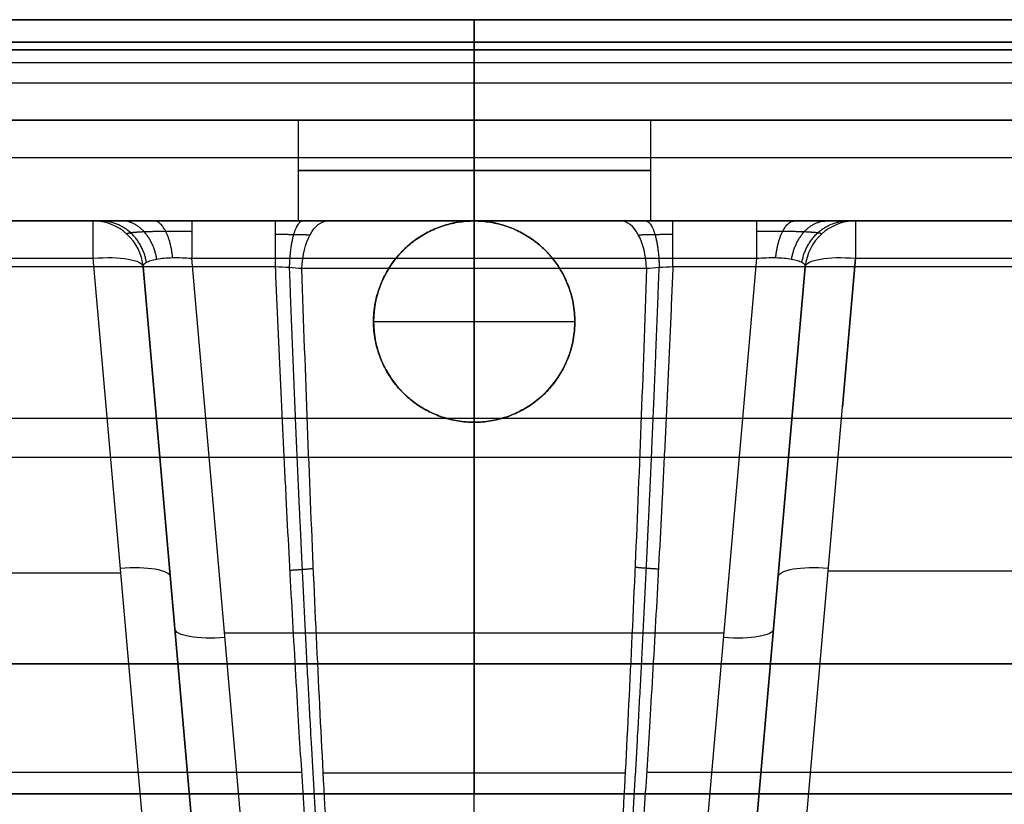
# Model space of a CAD drawing. Header units: millimetres. Extents: x -605 to 605, y -150 to 0.
# Tile 38 of 40: x -45 to 53, y -78 to 0. Entities that reach past the tile are written whole.
import ezdxf

# ---------------------------------------------------------------- set-up
doc = ezdxf.new("R2010")
doc.units = ezdxf.units.MM
doc.header["$MEASUREMENT"] = 0
doc.layers.add('Default', color=7, linetype='Continuous', true_color=0x000000)

msp = doc.modelspace()

# ---------------------------------------------------------------- linework, layer by layer
at = {"layer": 'Default'}
for p, q in [((0, 0, -289), (0, 0, -288.302)), ((0, 0, 164.302), (0, 0, 165)), ((0, -2.224, 161.404), (0, -76.928, 141.387)), ((0, -6.294, -284.314), (0, -2.224, -285.404)), ((0, -125, -292), (0, -3, -292)), ((0, -125, 168), (0, -3, 168)), ((-593.029, -4.259, -284.859), (593.029, -4.259, -284.859)), ((-17.5, -10, -228.234), (-17.5, -20, -228.234)), ((0, -20, -210.734), (0, -10, -210.734)), ((0, -10, -245.734), (0, -20, -245.734)), ((0, -10, -163.157), (0, -10, -210.734)), ((0, -10, -245.734), (0, -10, -279.484)), ((17.5, -10, -228.234), (17.5, -20, -228.234)), ((0, -20, -200.305), (0, -20, -210.734)), ((0, -20, -245.734), (0, -20, -255.989)), ((0, -20, -166.994), (0, -20, -156.641)), ((0, -40, -161.635), (0, -20, -166.994)), ((-37.87, -23.706, -166.001), (-32.45, -85.659, -149.4)), ((-21.547, -98.131, -175.533), (-28.058, -23.706, -195.475)), ((0, -98.131, -175.533), (0, -23.706, -195.475)), ((28.058, -23.706, -195.475), (21.547, -98.131, -175.533)), ((32.45, -85.659, -149.4), (37.87, -23.706, -166.001)), ((37.87, -23.706, -166.001), (36.579, -38.457, -162.048)), ((-27.469, -86.518, -154.23), (-32.889, -24.564, -170.83)), ((-32.889, -24.564, -190.186), (-26.528, -97.272, -170.704)), ((0, -125, -266.237), (0, -24.738, -260.982)), ((26.528, -97.272, -170.704), (32.889, -24.564, -190.186)), ((32.889, -24.564, -170.83), (27.469, -86.518, -154.23)), ((-10, -30, -153.962), (-10, -30, -164.314)), ((-10, -30, -164.314), (10, -30, -164.314)), ((10, -30, -164.314), (10, -30, -153.962)), ((-583.561, -39.596, 151.39), (283.561, -39.596, 151.39)), ((0, -40, -161.635), (0, -40, -151.282)), ((-582.519, -43.484, -150.348), (282.519, -43.484, -150.348)), ((35.153, -54.76, -157.68), (289.85, -54.76, -157.68)), ((-546.155, -54.971, -157.623), (-35.134, -54.971, -157.623)), ((-24.802, -60.918, -185.504), (24.802, -60.918, -185.504)), ((600, -64, -292), (-600, -64, -292)), ((-600, -64, 168), (600, -64, 168)), ((-28.572, -73.902, -176.966), (-28.572, -73.902, -157.611)), ((28.572, -73.902, -176.966), (28.572, -73.902, -157.611)), ((-547.813, -74.782, -259.794), (-17.126, -74.782, -259.794)), ((17.126, -74.782, -259.794), (547.813, -74.782, -259.794))]:
    msp.add_line(p, q, dxfattribs=at)
at = {"layer": 'Default', "extrusion": (1, 0, 0)}
for centre, radius, start, end in [((-3, -288.302), 3, 0, 75), ((-3, 164.302), 3, 285, 0), ((-3, 165), 3, 0, 90), ((-3, -289), 3, 270, 0), ((-5, -279.484), 5, 180, 255), ((-25, -200.305), 5, 0, 75)]:
    msp.add_arc(centre, radius, start, end, dxfattribs=at)
at = {"layer": 'Default', "extrusion": (0, 1, 0)}
for centre, radius, start, end in [((0, -228.234, -10), 17.5, 270, 90), ((0, -228.234, -10), 17.5, 90, 270), ((0, -228.234, -15), 17.5, 270, 90), ((0, -228.234, -15), 17.5, 90, 270), ((0, -228.234, -20), 27.755, 270, 301.50676), ((0, -228.234, -20), 27.755, 238.49324, 270), ((0, -228.234, -74.869), 35.376, 270, 295.07725), ((0, -228.234, -74.869), 35.376, 244.92275, 270)]:
    msp.add_arc(centre, radius, start, end, dxfattribs=at)
at = {"layer": 'Default', "extrusion": (1, 3.17778e-13, 1.21778e-12)}
msp.add_arc((-25, -170.83, -37.87), 5, 0, 75, dxfattribs=at)
at = {"layer": 'Default'}
for centre, radius, start, end in [((-37.87, -25, -170.83), 5, 5, 90), ((-37.87, -25, -190.186), 5, 5, 90), ((-37.87, -25, -180.508), 5, 5, 90), ((0, -30, -161.817), 10, 0, 180), ((37.87, -25, -190.186), 5, 90, 175), ((37.87, -25, -170.83), 5, 90, 175), ((37.87, -25, -180.508), 5, 90, 175), ((0, -30, -156.458), 10, 180, 0)]:
    msp.add_arc(centre, radius, start, end, dxfattribs=at)
at = {"layer": 'Default', "extrusion": (1, 3.18726e-15, -2.70358e-15)}
msp.add_arc((-25, -200.305, -28.058), 5, 0, 75, dxfattribs=at)
at = {"layer": 'Default', "extrusion": (1, -1.86923e-09, -6.24101e-15)}
msp.add_arc((-25, -250.419, -19.738), 5, 275, 0, dxfattribs=at)
at = {"layer": 'Default', "extrusion": (4.06024e-16, 1, 1.01506e-16)}
msp.add_arc((0, -228.234, -20), 17.5, 270, 90, dxfattribs=at)
at = {"layer": 'Default', "extrusion": (0.852578, -1.1112e-14, -0.522599)}
msp.add_arc((-25, -222.343, 119.275), 5, 273, 0, dxfattribs=at)
at = {"layer": 'Default', "extrusion": (1, -3.89133e-18, 7.42509e-17)}
msp.add_arc((-25, -255.989), 5, 273, 0, dxfattribs=at)
at = {"layer": 'Default', "extrusion": (-4.06024e-16, 1, -1.01506e-16)}
msp.add_arc((0, -228.234, -20), 17.5, 90, 270, dxfattribs=at)
at = {"layer": 'Default', "extrusion": (0.852578, 5.90454e-15, 0.522599)}
msp.add_arc((-25, -222.343, -119.275), 5, 273, 0, dxfattribs=at)
at = {"layer": 'Default', "extrusion": (1, 2.63757e-09, 4.31299e-13)}
msp.add_arc((-25, -250.419, 19.738), 5, 275, 0, dxfattribs=at)
at = {"layer": 'Default', "extrusion": (1, 7.68728e-14, 3.54471e-14)}
msp.add_arc((-25, -200.305, 28.058), 5, 0, 75, dxfattribs=at)
at = {"layer": 'Default', "extrusion": (1, 5.51114e-15, 5.70006e-15)}
msp.add_arc((-25, -170.83, 37.87), 5, 0, 75, dxfattribs=at)
at = {"layer": 'Default', "extrusion": (-0.084207, 0.962495, -0.2579)}
for centre, start, end in [((39.905, -170.623, 23.184), 91.29256, 180), ((39.905, -170.623, -8.809), 91.29256, 180), ((29.905, -189.324, -9.191), 271.29256, 0)]:
    msp.add_arc(centre, 5, start, end, dxfattribs=at)
at = {"layer": 'Default', "extrusion": (0.084207, 0.962495, -0.2579)}
for centre, start, end in [((-39.905, -170.623, 23.184), 0, 88.70744), ((-39.905, -170.623, -8.809), 0, 88.70744), ((-29.905, -189.324, -9.191), 180, 268.70744)]:
    msp.add_arc(centre, 5, start, end, dxfattribs=at)
at = {"layer": 'Default', "extrusion": (-1.78957e-10, 1, 5.04823e-11)}
msp.add_arc((0, -228.234, -24.738), 32.748, 270, 301.50677, dxfattribs=at)
at = {"layer": 'Default', "extrusion": (1.83505e-10, 1, 5.17657e-11)}
msp.add_arc((0, -228.234, -24.738), 32.748, 238.49323, 270, dxfattribs=at)
at = {"layer": 'Default'}
for points in [[(-593.575, 0, -288.302), (0, 0, -288.302), (593.575, 0, -288.302)], [(600, 0, -289), (0, 0, -289), (-600, 0, -289)], [(-600, 0, 165), (0, 0, 165), (600, 0, 165)], [(593.575, 0, 164.302), (0, 0, 164.302), (-593.575, 0, 164.302)], [(593.575, -2.224, 161.404), (0, -2.224, 161.404), (-593.575, -2.224, 161.404)], [(-593.575, -2.224, -285.404), (0, -2.224, -285.404), (593.575, -2.224, -285.404)], [(-600, -3, -292), (0, -3, -292), (600, -3, -292)], [(600, -3, 168), (0, -3, 168), (-600, -3, 168)], [(592.484, -6.294, -284.314), (0, -6.294, -284.314), (-592.484, -6.294, -284.314)], [(-592.484, -10, -279.484), (0, -10, -279.484), (592.484, -10, -279.484)], [(290.498, -10, -163.157), (-150.993, -10, -163.157), (-592.484, -10, -163.157)], [(-590.498, -13.706, -158.328), (-150, -13.706, -158.328), (290.498, -13.706, -158.328)], [(-37.87, -20, -170.83), (-290.644, -20, -170.83), (-543.419, -20, -170.83)], [(-543.419, -20, -250.419), (-281.579, -20, -250.419), (-19.738, -20, -250.419)], [(-37.87, -20, -190.186), (-37.87, -20, -180.508), (-37.87, -20, -170.83)], [(28.058, -20, -200.305), (0, -20, -200.305), (-28.058, -20, -200.305)], [(19.738, -20, -250.419), (281.579, -20, -250.419), (543.419, -20, -250.419)], [(298.171, -20, -170.83), (168.02, -20, -170.83), (37.87, -20, -170.83)], [(37.87, -20, -170.83), (37.87, -20, -180.508), (37.87, -20, -190.186)], [(-543.419, -23.706, -166.001), (-290.644, -23.706, -166.001), (-37.87, -23.706, -166.001)], [(-28.058, -23.706, -195.475), (0, -23.706, -195.475), (28.058, -23.706, -195.475)], [(37.87, -23.706, -166.001), (168.02, -23.706, -166.001), (298.171, -23.706, -166.001)], [(-19.738, -24.564, -255.4), (-281.579, -24.564, -255.4), (-543.419, -24.564, -255.4)], [(-32.889, -24.564, -170.83), (-32.889, -24.564, -180.508), (-32.889, -24.564, -190.186)], [(543.419, -24.564, -255.4), (281.579, -24.564, -255.4), (19.738, -24.564, -255.4)], [(32.889, -24.564, -190.186), (32.889, -24.564, -180.508), (32.889, -24.564, -170.83)]]:
    msp.add_open_spline(points, degree=2, dxfattribs=at)
for points, weights, degree in [([(-28.058, -20, -200.305), (-33.832, -20, -200.305), (-37.87, -20, -196.141), (-37.87, -20, -190.186)], [1, 0.810025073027, 0.810025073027, 1], 3), ([(-32.557, -24.112, -192.252), (-33.247, -20, -192.527), (-37.127, -20, -194.075)], [0.999999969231, 0.767361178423, 1.00000005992], 2), ([(-31.526, -23.79, -193.977), (-32.205, -20, -194.635), (-35.009, -20, -197.355)], [1, 0.788012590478, 1], 2), ([(-29.949, -23.648, -195.108), (-30.349, -20, -196.051), (-31.829, -20, -199.539)], [0.999999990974, 0.796986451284, 1.00000003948], 2), ([(-17.012, -20, -250.798), (-18.28, -20, -255.272), (-18.372, -24.638, -255.596)], [1.00000000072, 0.732265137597, 1], 2), ([(-10, -30, -153.962), (-10, -10, -159.321), (10, -10, -159.321), (10, -30, -153.962)], [1, 0.333333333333, 0.333333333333, 1], 3), ([(10, -30, -164.314), (10, -10, -169.673), (-10, -10, -169.673), (-10, -30, -164.314)], [1, 0.333333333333, 0.333333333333, 1], 3), ([(17.026, -20, -250.794), (18.288, -20, -255.27), (18.379, -24.637, -255.594)], [1.00000000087, 0.732297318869, 1], 2), ([(37.87, -20, -190.186), (37.87, -20, -196.141), (33.832, -20, -200.305), (28.058, -20, -200.305)], [1, 0.810025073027, 0.810025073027, 1], 3), ([(29.949, -23.648, -195.108), (30.349, -20, -196.051), (31.829, -20, -199.539)], [0.999999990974, 0.796986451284, 1.00000003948], 2), ([(31.526, -23.79, -193.977), (32.205, -20, -194.635), (35.009, -20, -197.355)], [1, 0.788012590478, 1], 2), ([(32.557, -24.112, -192.252), (33.247, -20, -192.527), (37.127, -20, -194.075)], [0.999999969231, 0.767361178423, 1.00000005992], 2), ([(-13.125, -125, -264.187), (-15.811, -98.459, -261.865), (-18.049, -64.478, -258.892), (-19.738, -24.564, -255.4)], [1, 0.985226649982, 0.985226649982, 1], 3), ([(19.738, -24.564, -255.4), (18.049, -64.478, -258.892), (15.811, -98.459, -261.865), (13.125, -125, -264.187)], [1, 0.985226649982, 0.985226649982, 1], 3), ([(10, -30, -153.962), (10, -50, -148.603), (-10, -50, -148.603), (-10, -30, -153.962)], [1, 0.333333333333, 0.333333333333, 1], 3), ([(-10, -30, -164.314), (-10, -50, -158.955), (10, -50, -158.955), (10, -30, -164.314)], [1, 0.333333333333, 0.333333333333, 1], 3), ([(-18.297, -54.698, -258.037), (-17.065, -54.633, -258.031), (-15.974, -54.524, -258.598)], [1.00000000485, 0.970836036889, 0.99997956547], 2), ([(18.303, -54.601, -258.028), (17.069, -54.535, -258.022), (15.978, -54.427, -258.59)], [1.00000000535, 0.970809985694, 0.999979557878], 2)]:
    msp.add_rational_spline(points, weights, degree=degree, dxfattribs=at)
for points, knots in [([(-19.738, -20, -250.419), (-19.277, -20, -250.419), (-18.819, -20, -250.451), (-17.912, -20, -250.577), (-17.461, -20, -250.671), (-16.13, -20, -251.048), (-15.292, -20, -251.415), (-14.505, -20, -251.898)], [-0.005485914, -0.005485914, -0.005485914, -0.005485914, -0.004114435, -0.004114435, -0.002742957, -0.002742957, 0, 0, 0, 0]), ([(14.505, -20, -251.898), (14.899, -20, -251.656), (15.305, -20, -251.444), (16.144, -20, -251.077), (16.577, -20, -250.921), (17.909, -20, -250.545), (18.815, -20, -250.419), (19.738, -20, -250.419)], [-0.00548618, -0.00548618, -0.00548618, -0.00548618, -0.004114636, -0.004114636, -0.00274309, -0.00274309, 0, 0, 0, 0]), ([(-32.889, -24.564, -190.186), (-32.896, -24.481, -190.542), (-32.871, -24.401, -190.896), (-32.76, -24.249, -191.589), (-32.673, -24.178, -191.928), (-32.441, -24.045, -192.576), (-32.294, -23.985, -192.885), (-31.949, -23.877, -193.464), (-31.749, -23.83, -193.733), (-31.303, -23.751, -194.222), (-31.057, -23.719, -194.44), (-30.528, -23.671, -194.819), (-30.245, -23.655, -194.98), (-29.652, -23.641, -195.236), (-29.343, -23.642, -195.331), (-28.709, -23.661, -195.454), (-28.384, -23.68, -195.482), (-28.058, -23.706, -195.475)], [1.897849, 1.897849, 1.897849, 1.897849, 2.091379, 2.091379, 2.284908, 2.284908, 2.478438, 2.478438, 2.671967, 2.671967, 2.865497, 2.865497, 3.059027, 3.059027, 3.252556, 3.252556, 3.446086, 3.446086, 3.446086, 3.446086]), ([(28.058, -23.706, -195.475), (28.384, -23.68, -195.482), (28.709, -23.661, -195.454), (29.343, -23.642, -195.331), (29.652, -23.641, -195.236), (30.245, -23.655, -194.98), (30.528, -23.671, -194.819), (31.057, -23.719, -194.44), (31.303, -23.751, -194.222), (31.749, -23.83, -193.733), (31.949, -23.877, -193.464), (32.294, -23.985, -192.885), (32.441, -24.045, -192.576), (32.673, -24.178, -191.928), (32.76, -24.249, -191.589), (32.871, -24.401, -190.896), (32.896, -24.481, -190.542), (32.889, -24.564, -190.186)], [2.837099, 2.837099, 2.837099, 2.837099, 3.030629, 3.030629, 3.224159, 3.224159, 3.417688, 3.417688, 3.611218, 3.611218, 3.804747, 3.804747, 3.998277, 3.998277, 4.191807, 4.191807, 4.385336, 4.385336, 4.385336, 4.385336]), ([(-17.114, -24.738, -256.155), (-17.507, -24.701, -255.911), (-17.927, -24.667, -255.725), (-18.818, -24.608, -255.468), (-19.276, -24.584, -255.402), (-19.738, -24.564, -255.4)], [-0.002764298, -0.002764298, -0.002764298, -0.002764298, -0.001382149, -0.001382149, 0, 0, 0, 0]), ([(-11.585, -125, -264.428), (-11.849, -122.001, -264.179), (-12.11, -118.86, -263.918), (-12.628, -112.285, -263.372), (-12.885, -108.851, -263.087), (-13.39, -101.687, -262.493), (-13.639, -97.956, -262.184), (-14.13, -90.195, -261.541), (-14.371, -86.164, -261.208), (-14.841, -77.801, -260.517), (-15.072, -73.469, -260.159), (-15.52, -64.508, -259.42), (-15.738, -59.879, -259.039), (-16.159, -50.328, -258.253), (-16.362, -45.406, -257.848), (-16.751, -35.281, -257.018), (-16.937, -30.077, -256.591), (-17.114, -24.738, -256.155)], [-0.1007664, -0.1007664, -0.1007664, -0.1007664, -0.0881706, -0.0881706, -0.0755748, -0.0755748, -0.062979, -0.062979, -0.0503832, -0.0503832, -0.0377874, -0.0377874, -0.0251916, -0.0251916, -0.0125958, -0.0125958, 0, 0, 0, 0]), ([(17.114, -24.738, -256.155), (16.938, -30.053, -256.589), (16.752, -35.237, -257.014), (16.365, -45.33, -257.842), (16.162, -50.239, -258.246), (15.743, -59.773, -259.03), (15.525, -64.396, -259.411), (15.078, -73.352, -260.15), (14.848, -77.685, -260.507), (14.377, -86.053, -261.199), (14.136, -90.089, -261.533), (13.645, -97.864, -262.176), (13.396, -101.604, -262.486), (12.889, -108.788, -263.082), (12.632, -112.233, -263.367), (12.113, -118.833, -263.915), (11.85, -121.988, -264.178), (11.585, -125, -264.428)], [-0.075608, -0.075608, -0.075608, -0.075608, -0.0630121, -0.0630121, -0.0504162, -0.0504162, -0.0378202, -0.0378202, -0.0252243, -0.0252243, -0.0126284, -0.0126284, -0.0000325, -0.0000325, 0.0125634, 0.0125634, 0.0251594, 0.0251594, 0.0251594, 0.0251594]), ([(19.738, -24.564, -255.4), (19.278, -24.583, -255.402), (18.825, -24.608, -255.466), (17.933, -24.667, -255.722), (17.509, -24.701, -255.91), (17.114, -24.738, -256.155)], [-0.00276433, -0.00276433, -0.00276433, -0.00276433, -0.001382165, -0.001382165, 0, 0, 0, 0]), ([(273.597, -76.78, -141.427), (132.377, -76.932, -141.386), (-8.844, -76.968, -141.376), (-220.674, -76.841, -141.41), (-291.285, -76.769, -141.43), (-432.505, -76.571, -141.483), (-503.115, -76.444, -141.517), (-573.725, -76.302, -141.555)], [-0.8521555, -0.8521555, -0.8521555, -0.8521555, -0.4284939, -0.4284939, -0.2166631, -0.2166631, -0.0048323, -0.0048323, -0.0048323, -0.0048323]), ([(-573.725, -76.302, 141.555), (-503.115, -76.444, 141.517), (-432.505, -76.571, 141.483), (-291.285, -76.769, 141.43), (-220.675, -76.841, 141.41), (-8.844, -76.968, 141.376), (132.377, -76.932, 141.386), (273.597, -76.78, 141.427)], [-0.8473233, -0.8473233, -0.8473233, -0.8473233, -0.6354925, -0.6354925, -0.4236616, -0.4236616, 0, 0, 0, 0])]:
    msp.add_open_spline(points, degree=3, knots=knots, dxfattribs=at)
for points, weights, knots in [([(-34.492, -21.313, -190.186), (-34.553, -21.258, -191.093), (-34.44, -21.206, -192.02), (-33.862, -21.12, -193.745), (-33.401, -21.085, -194.545), (-32.201, -21.035, -195.875), (-31.463, -21.019, -196.407), (-29.837, -21.01, -197.111), (-28.946, -21.017, -197.283), (-28.058, -21.033, -197.261)], [0.868638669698, 0.874262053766, 0.879371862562, 0.887989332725, 0.891493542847, 0.896519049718, 0.898040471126, 0.898945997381, 0.898333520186, 0.896676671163], [1.897849, 1.897849, 1.897849, 1.897849, 2.284908, 2.284908, 2.671967, 2.671967, 3.059027, 3.059027, 3.446086, 3.446086, 3.446086, 3.446086]), ([(-19.738, -21.314, -253.797), (-19.127, -21.32, -253.804), (-18.524, -21.329, -253.898), (-17.357, -21.349, -254.251), (-16.811, -21.36, -254.505), (-16.304, -21.373, -254.832)], [0.868638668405, 0.867981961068, 0.86714301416, 0.865122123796, 0.863973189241, 0.862687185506], [0, 0, 0, 0, 2.762488, 2.762488, 5.524976, 5.524976, 5.524976, 5.524976]), ([(16.304, -21.373, -254.832), (16.813, -21.36, -254.503), (17.366, -21.349, -254.248), (18.533, -21.328, -253.896), (19.13, -21.32, -253.804), (19.738, -21.314, -253.797)], [0.862687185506, 0.863980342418, 0.8651397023, 0.867157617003, 0.867984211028, 0.868638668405], [0, 0, 0, 0, 2.762491, 2.762491, 5.524981, 5.524981, 5.524981, 5.524981]), ([(28.058, -21.033, -197.261), (28.946, -21.017, -197.283), (29.837, -21.01, -197.111), (31.463, -21.019, -196.407), (32.201, -21.035, -195.875), (33.401, -21.085, -194.545), (33.862, -21.12, -193.745), (34.44, -21.206, -192.02), (34.553, -21.258, -191.093), (34.492, -21.313, -190.186)], [0.896676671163, 0.898333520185, 0.898945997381, 0.898040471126, 0.896519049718, 0.891493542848, 0.887989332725, 0.879371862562, 0.874262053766, 0.868638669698], [2.837099, 2.837099, 2.837099, 2.837099, 3.224159, 3.224159, 3.611218, 3.611218, 3.998277, 3.998277, 4.385336, 4.385336, 4.385336, 4.385336]), ([(-18.376, -24.638, -255.595), (-17.985, -35.156, -256.5), (-17.557, -45.169, -257.362), (-16.631, -64.324, -259.012), (-16.132, -73.44, -259.798), (-15.091, -90.424, -261.263), (-14.55, -98.298, -261.942), (-13.455, -112.606, -263.177), (-12.904, -119.079, -263.736), (-12.346, -125, -264.248)], [0.981209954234, 0.982754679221, 0.984148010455, 0.986714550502, 0.987880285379, 0.989983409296, 0.990920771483, 0.992579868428, 0.993306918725, 0.993958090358], [0.722901, 0.722901, 0.722901, 0.722901, 25.60953, 25.60953, 51.219061, 51.219061, 76.828591, 76.828591, 101.702683, 101.702683, 101.702683, 101.702683]), ([(12.346, -125, -264.248), (12.906, -119.052, -263.734), (13.46, -112.553, -263.173), (14.556, -98.205, -261.934), (15.099, -90.315, -261.253), (16.139, -73.32, -259.788), (16.637, -64.208, -259.002), (17.56, -45.09, -257.355), (17.986, -35.108, -256.496), (18.376, -24.638, -255.595)], [0.993958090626, 0.993303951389, 0.992573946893, 0.990909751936, 0.989970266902, 0.987865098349, 0.986699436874, 0.984137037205, 0.982747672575, 0.981209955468], [0.73485, 0.73485, 0.73485, 0.73485, 25.609143, 25.609143, 51.218286, 51.218286, 76.827429, 76.827429, 101.713154, 101.713154, 101.713154, 101.713154])]:
    msp.add_rational_spline(points, weights, degree=3, knots=knots, dxfattribs=at)

doc.saveas('drawing.dxf')
